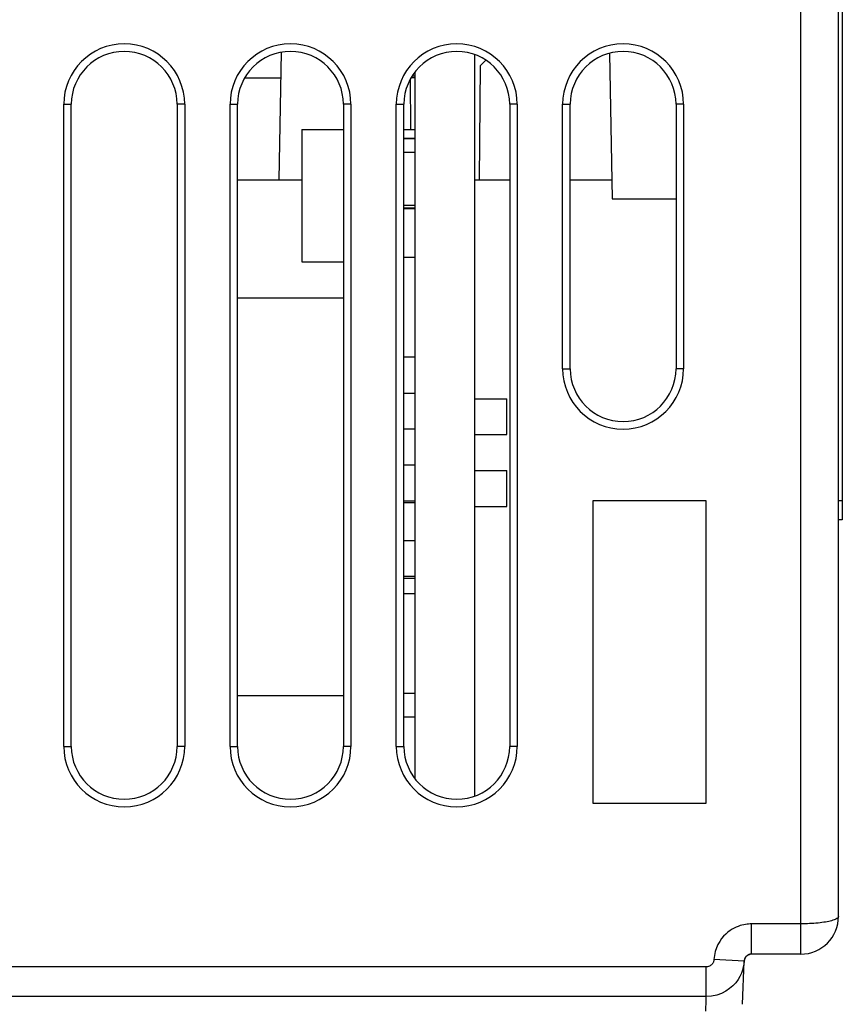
# Model space of a CAD drawing. Header units: millimetres. Extents: x -844 to -217, y -125 to 557.
# Tile 10 of 178: x -558 to -537, y -109 to -83. Entities that reach past the tile are written whole.
import ezdxf

# ---------------------------------------------------------------- set-up
doc = ezdxf.new("R2010")
doc.units = ezdxf.units.MM
doc.header["$LTSCALE"] = 23.1
doc.layers.add('R912005577_AM_0', color=7, linetype='CONTINUOUS')

msp = doc.modelspace()

# ---------------------------------------------------------------- linework, layer by layer
at = {"layer": 'R912005577_AM_0', "color": 7}
for p, q in [((-537.637, -107.809), (-537.637, -10.809)), ((-536.637, -106.809), (-536.637, -10.809)), ((-536.537, -56.309), (-536.537, -96.309)), ((-551.437, -87.309), (-551.378, -83.93)), ((-546.267, -83.991), (-546.267, -103.627)), ((-546.267, -83.991), (-546.267, -103.627)), ((-545.971, -84.143), (-546.111, -84.282)), ((-542.696, -83.961), (-542.629, -87.809)), ((-547.837, -103.169), (-547.837, -84.448)), ((-547.837, -103.169), (-547.837, -84.448)), ((-546.137, -87.309), (-546.111, -84.282)), ((-552.35, -84.609), (-551.39, -84.609)), ((-552.35, -84.609), (-551.39, -84.609)), ((-547.949, -85.98), (-547.961, -84.632)), ((-547.943, -84.599), (-547.837, -84.599)), ((-547.915, -84.559), (-547.837, -84.559)), ((-557.137, -85.309), (-556.937, -85.309)), ((-557.137, -102.309), (-557.137, -85.309)), ((-556.937, -102.309), (-556.937, -85.309)), ((-553.937, -85.309), (-554.137, -85.309)), ((-554.137, -85.309), (-554.137, -102.309)), ((-553.937, -85.309), (-553.937, -102.309)), ((-552.737, -85.309), (-552.537, -85.309)), ((-552.737, -102.309), (-552.737, -85.309)), ((-552.537, -102.309), (-552.537, -85.309)), ((-549.537, -85.309), (-549.737, -85.309)), ((-549.737, -85.309), (-549.737, -102.309)), ((-549.537, -85.309), (-549.537, -102.309)), ((-548.337, -85.309), (-548.137, -85.309)), ((-548.337, -102.309), (-548.337, -85.309)), ((-548.137, -102.309), (-548.137, -85.309)), ((-545.137, -85.309), (-545.337, -85.309)), ((-545.337, -85.309), (-545.337, -102.309)), ((-545.137, -85.309), (-545.137, -102.309)), ((-543.937, -85.309), (-543.737, -85.309)), ((-543.937, -92.309), (-543.937, -85.309)), ((-543.737, -92.309), (-543.737, -85.309)), ((-540.737, -85.309), (-540.937, -85.309)), ((-540.937, -85.309), (-540.937, -92.309)), ((-540.737, -85.309), (-540.737, -92.309)), ((-550.837, -85.979), (-549.737, -85.979)), ((-550.837, -85.979), (-550.837, -89.479)), ((-548.137, -85.979), (-547.837, -85.979)), ((-548.137, -86.204), (-547.837, -86.204)), ((-548.137, -86.214), (-547.837, -86.214)), ((-548.137, -86.214), (-547.837, -86.214)), ((-548.137, -86.579), (-547.837, -86.579)), ((-552.537, -87.309), (-550.837, -87.309)), ((-546.267, -87.309), (-545.337, -87.309)), ((-543.737, -87.309), (-542.637, -87.309)), ((-542.629, -87.809), (-540.937, -87.809)), ((-548.137, -87.979), (-547.837, -87.979)), ((-548.137, -88.054), (-547.837, -88.054)), ((-548.137, -88.065), (-547.837, -88.065)), ((-548.137, -89.359), (-547.837, -89.359)), ((-548.137, -89.359), (-547.837, -89.359)), ((-550.837, -89.479), (-549.737, -89.479)), ((-552.537, -90.429), (-549.737, -90.429)), ((-548.137, -91.999), (-547.837, -91.999)), ((-548.137, -91.999), (-547.837, -91.999)), ((-543.937, -92.309), (-543.737, -92.309)), ((-540.737, -92.309), (-540.937, -92.309)), ((-548.137, -92.954), (-547.837, -92.954)), ((-548.137, -92.954), (-547.837, -92.954)), ((-546.267, -93.104), (-545.417, -93.104)), ((-546.267, -93.104), (-545.417, -93.104)), ((-545.417, -94.054), (-545.417, -93.104)), ((-545.417, -94.054), (-545.417, -93.104)), ((-548.137, -93.904), (-547.837, -93.904)), ((-548.137, -93.904), (-547.837, -93.904)), ((-546.267, -94.054), (-545.417, -94.054)), ((-546.267, -94.054), (-545.417, -94.054)), ((-548.137, -94.854), (-547.837, -94.854)), ((-546.267, -95.004), (-545.417, -95.004)), ((-546.267, -95.004), (-545.417, -95.004)), ((-545.417, -95.954), (-545.417, -95.004)), ((-545.417, -95.954), (-545.417, -95.004)), ((-548.137, -95.804), (-547.837, -95.804)), ((-548.137, -95.854), (-547.837, -95.854)), ((-540.137, -95.809), (-543.137, -95.809)), ((-543.137, -95.809), (-543.137, -103.809)), ((-540.137, -103.809), (-540.137, -95.809)), ((-536.537, -95.809), (-536.637, -95.809)), ((-546.267, -95.954), (-545.417, -95.954)), ((-546.267, -95.954), (-545.417, -95.954)), ((-536.537, -96.309), (-536.637, -96.309)), ((-548.137, -96.854), (-547.837, -96.854)), ((-548.137, -97.804), (-547.837, -97.804)), ((-548.137, -97.854), (-547.837, -97.854)), ((-548.137, -98.259), (-547.837, -98.259)), ((-548.137, -98.259), (-547.837, -98.259)), ((-552.537, -100.959), (-549.737, -100.959)), ((-548.137, -100.899), (-547.837, -100.899)), ((-548.137, -100.899), (-547.837, -100.899)), ((-548.137, -101.529), (-547.837, -101.529)), ((-557.137, -102.309), (-556.937, -102.309)), ((-553.937, -102.309), (-554.137, -102.309)), ((-552.737, -102.309), (-552.537, -102.309)), ((-549.537, -102.309), (-549.737, -102.309)), ((-548.337, -102.309), (-548.137, -102.309)), ((-545.137, -102.309), (-545.337, -102.309)), ((-543.137, -103.809), (-540.137, -103.809)), ((-537.637, -107.009), (-538.936, -107.009)), ((-538.936, -107.809), (-538.936, -107.009)), ((-537.637, -107.809), (-538.936, -107.809)), ((-540.135, -108.148), (-628.14, -108.148)), ((-540.135, -108.931), (-540.135, -108.148)), ((-539.136, -107.998), (-539.935, -107.955)), ((-539.175, -109.138), (-539.136, -108.002)), ((-540.135, -108.931), (-628.14, -108.931)), ((-540.141, -109.098), (-540.135, -108.931))]:
    msp.add_line(p, q, dxfattribs=at)
for points in [[(-536.637, -106.809), (-536.639, -106.821), (-536.645, -106.833), (-536.654, -106.845), (-536.667, -106.857), (-536.683, -106.869), (-536.704, -106.88), (-536.727, -106.892), (-536.755, -106.903), (-536.785, -106.913), (-536.819, -106.924), (-536.855, -106.933), (-536.894, -106.943), (-536.936, -106.951), (-536.98, -106.96), (-537.027, -106.967), (-537.076, -106.974), (-537.127, -106.981), (-537.179, -106.987), (-537.233, -106.992), (-537.289, -106.996), (-537.345, -107), (-537.402, -107.003), (-537.46, -107.006), (-537.518, -107.007), (-537.578, -107.008), (-537.637, -107.009)], [(-538.936, -107.009), (-538.975, -107.009), (-539.015, -107.012), (-539.057, -107.016), (-539.1, -107.022), (-539.145, -107.031), (-539.192, -107.042), (-539.24, -107.056), (-539.291, -107.074), (-539.343, -107.095), (-539.396, -107.121), (-539.452, -107.152), (-539.508, -107.188), (-539.564, -107.231), (-539.621, -107.28), (-539.676, -107.336), (-539.73, -107.4), (-539.78, -107.473), (-539.826, -107.553), (-539.867, -107.643), (-539.899, -107.74), (-539.922, -107.844), (-539.935, -107.955)], [(-539, -107.819), (-539.007, -107.822), (-539.017, -107.826), (-539.028, -107.831), (-539.039, -107.837), (-539.05, -107.845), (-539.062, -107.853), (-539.073, -107.863), (-539.084, -107.874), (-539.095, -107.887), (-539.105, -107.902), (-539.114, -107.918), (-539.122, -107.936), (-539.129, -107.955), (-539.133, -107.976), (-539.136, -107.998)], [(-538.936, -107.809), (-538.944, -107.809), (-538.952, -107.809), (-538.96, -107.81), (-538.969, -107.812), (-538.978, -107.813), (-538.987, -107.815), (-538.997, -107.818), (-539, -107.819)], [(-539.935, -107.955), (-539.936, -107.97), (-539.939, -107.986), (-539.943, -108.003), (-539.949, -108.02), (-539.957, -108.038), (-539.967, -108.055), (-539.979, -108.073), (-539.994, -108.089), (-540.012, -108.105), (-540.032, -108.119), (-540.055, -108.131), (-540.08, -108.14), (-540.106, -108.146), (-540.135, -108.148)], [(-539.156, -108.15), (-539.177, -108.231), (-539.207, -108.314)], [(-539.136, -107.998), (-539.143, -108.073), (-539.156, -108.15)], [(-539.136, -107.998), (-539.136, -107.999), (-539.136, -108), (-539.136, -108.001), (-539.136, -108.002)], [(-539.207, -108.314), (-539.246, -108.398), (-539.296, -108.482), (-539.357, -108.566), (-539.431, -108.647)], [(-539.431, -108.647), (-539.519, -108.723), (-539.62, -108.791), (-539.735, -108.849), (-539.86, -108.894), (-539.994, -108.922), (-540.135, -108.931)], [(-540.149, -109.323), (-540.146, -109.24), (-540.141, -109.098)]]:
    msp.add_lwpolyline(points, dxfattribs=at)
for centre, radius, start, end in [((-555.537, -85.309), 1.6, 0, 180), ((-555.537, -85.309), 1.4, 0, 180), ((-551.137, -85.309), 1.6, 0, 180), ((-551.137, -85.309), 1.4, 0, 180), ((-546.737, -85.309), 1.6, 0, 180), ((-546.737, -85.309), 1.4, 0, 180), ((-542.337, -85.309), 1.6, 0, 180), ((-542.337, -85.309), 1.4, 0, 180), ((-542.337, -92.309), 1.6, 180, 360), ((-542.337, -92.309), 1.4, 180, 360), ((-555.537, -102.309), 1.6, 180, 360), ((-555.537, -102.309), 1.4, 180, 360), ((-551.137, -102.309), 1.6, 180, 360), ((-551.137, -102.309), 1.4, 180, 360), ((-546.737, -102.309), 1.6, 180, 360), ((-546.737, -102.309), 1.4, 180, 360), ((-537.637, -106.809), 1, 270, 360), ((-538.936, -108.009), 0.2, 104.6667, 178)]:
    msp.add_arc(centre, radius, start, end, dxfattribs=at)

doc.saveas('drawing.dxf')
